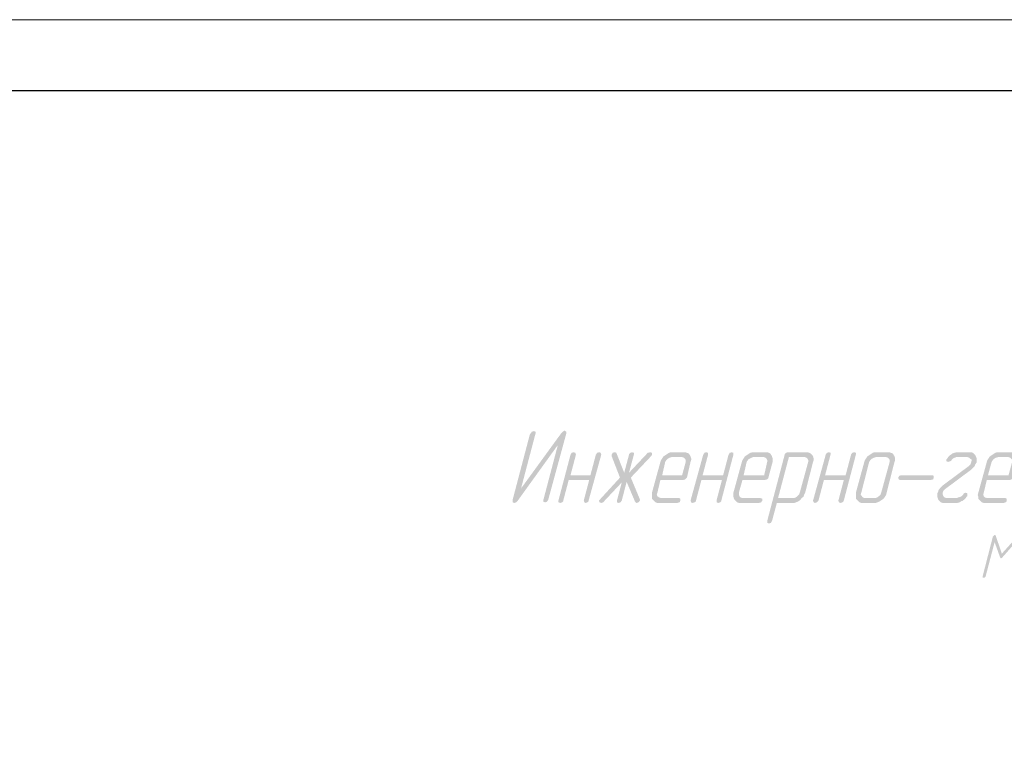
# Model space of a CAD drawing. Header units: millimetres. Extents: x -93479 to 1057970, y -66333 to 172656.
# Tile 45 of 256: x 136060 to 142972, y 55887 to 61056. Entities that reach past the tile are written whole.
import ezdxf

# ---------------------------------------------------------------- set-up
doc = ezdxf.new("R2010")
doc.units = ezdxf.units.MM
doc.layers.add('PDF _Сплошная заливка', color=7, linetype='Continuous')
doc.layers.add('ТОЛСТЫЕ_ОСНОВНЫЕ', color=6, linetype='Continuous')
doc.layers.add('ТОНКИЕ', color=7, linetype='Continuous', lineweight=9)

# ---------------------------------------------------------------- blocks, each defined once
blk = doc.blocks.new('*U1959')
at = {"layer": 'ТОЛСТЫЕ_ОСНОВНЫЕ', "color": 7}
blk.add_lwpolyline([(20, 5), (1256, 5), (1256, 589), (20, 589)], close=True, dxfattribs=at)
at = {"layer": 'ТОНКИЕ', "color": 7}
blk.add_lwpolyline([(0, 0), (1261, 0), (1261, 594), (0, 594)], close=True, dxfattribs=at)
blk = doc.blocks.new('геология 1')
at = {"layer": 'PDF _Сплошная заливка', "transparency": 33554559}
for points in [[(5.7034, -7.132), (5.6984, -7.1353), (5.6951, -7.1386), (5.5834, -7.292), (5.5601, -7.3236), (5.5601, -7.3303), (5.5651, -7.332), (5.5701, -7.3303), (5.5734, -7.327), (5.6851, -7.172), (5.7084, -7.1403), (5.7084, -7.1353)], [(5.6184, -7.1336), (5.6134, -7.1353), (5.6101, -7.1403), (5.6084, -7.1403), (5.5601, -7.3236), (5.5834, -7.292), (5.6234, -7.1403), (5.6234, -7.1353)], [(5.7084, -7.1403), (5.6851, -7.172), (5.6451, -7.3236), (5.6451, -7.3286), (5.6501, -7.3303), (5.6551, -7.3286), (5.6584, -7.3236)], [(5.7284, -7.192), (5.7234, -7.1936), (5.7201, -7.1986), (5.6867, -7.3253), (5.6867, -7.3303), (5.6917, -7.332), (5.6967, -7.3303), (5.7001, -7.327), (5.7001, -7.3253), (5.7151, -7.2686), (5.7717, -7.2686), (5.7201, -7.2553), (5.7351, -7.1986), (5.7334, -7.1936)], [(5.8001, -7.192), (5.7934, -7.1936), (5.7901, -7.1986), (5.7751, -7.2553), (5.7201, -7.2553), (5.7717, -7.2686), (5.7567, -7.3253), (5.7584, -7.3303), (5.7617, -7.332), (5.7667, -7.3303), (5.7701, -7.327), (5.7701, -7.3253), (5.8051, -7.1986), (5.8034, -7.1936)], [(5.8417, -7.192), (5.8367, -7.1936), (5.8334, -7.1986), (5.8334, -7.202), (5.8567, -7.262), (5.8817, -7.2486), (5.8684, -7.2486), (5.8467, -7.1936), (5.8434, -7.192)], [(5.9401, -7.192), (5.9351, -7.1936), (5.9334, -7.1936), (5.8817, -7.2486), (5.8567, -7.262), (5.8751, -7.2736), (5.8984, -7.3286), (5.9017, -7.332), (5.9084, -7.3303), (5.9117, -7.3253), (5.9117, -7.322), (5.8867, -7.262), (5.9434, -7.202), (5.9451, -7.1986), (5.9451, -7.1936)], [(5.8901, -7.192), (5.8851, -7.1936), (5.8817, -7.197), (5.8817, -7.1986), (5.8684, -7.2486), (5.8817, -7.2486), (5.8951, -7.1986), (5.8951, -7.1936)], [(5.9767, -7.2036), (5.9734, -7.2086), (5.9701, -7.2136), (5.9684, -7.2186), (5.9451, -7.3036), (5.9451, -7.3203), (5.9484, -7.3236), (5.9517, -7.327), (5.9551, -7.3303), (5.9601, -7.332), (6.0151, -7.332), (6.0201, -7.3303), (6.0217, -7.3303), (6.0234, -7.3253), (6.0234, -7.3203), (6.0201, -7.3186), (5.9701, -7.3186), (5.9651, -7.317), (5.9601, -7.3136), (5.9584, -7.3086), (5.9601, -7.3036), (5.9684, -7.2686), (6.0317, -7.2686), (6.0367, -7.267), (6.0401, -7.2636), (6.0417, -7.262), (5.9734, -7.2553), (5.9817, -7.2186), (5.9851, -7.2136), (5.9884, -7.2103), (5.9934, -7.207), (6.0001, -7.2053), (6.0284, -7.2053)], [(6.0317, -7.192), (5.9967, -7.192), (5.9917, -7.1936), (5.9867, -7.197), (5.9817, -7.2003), (5.9767, -7.2036), (6.0284, -7.2053), (6.0334, -7.207), (6.0367, -7.2103), (6.0384, -7.2136), (6.0384, -7.2186), (6.0284, -7.2553), (5.9734, -7.2553), (6.0417, -7.262), (6.0517, -7.2186), (6.0534, -7.2136), (6.0534, -7.2086), (6.0517, -7.2036), (6.0501, -7.2003), (6.0467, -7.1953), (6.0417, -7.1936), (6.0367, -7.192)], [(6.0951, -7.192), (6.0901, -7.1936), (6.0867, -7.1986), (6.0517, -7.3253), (6.0534, -7.3303), (6.0567, -7.332), (6.0634, -7.3303), (6.0667, -7.327), (6.0667, -7.3253), (6.0817, -7.2686), (6.1384, -7.2686), (6.0851, -7.2553), (6.1001, -7.1986), (6.1001, -7.1936)], [(6.1651, -7.192), (6.1601, -7.1936), (6.1567, -7.1986), (6.1417, -7.2553), (6.0851, -7.2553), (6.1384, -7.2686), (6.1234, -7.3253), (6.1234, -7.3303), (6.1284, -7.332), (6.1334, -7.3303), (6.1367, -7.327), (6.1367, -7.3253), (6.1701, -7.1986), (6.1701, -7.1936)], [(6.2017, -7.2036), (6.1984, -7.2086), (6.1951, -7.2136), (6.1934, -7.2186), (6.1701, -7.3036), (6.1701, -7.3153), (6.1717, -7.3203), (6.1734, -7.3236), (6.1767, -7.327), (6.1801, -7.3303), (6.1851, -7.332), (6.2401, -7.332), (6.2467, -7.3303), (6.2501, -7.3253), (6.2501, -7.3203), (6.2451, -7.3186), (6.1951, -7.3186), (6.1901, -7.317), (6.1867, -7.3136), (6.1851, -7.3086), (6.1851, -7.3036), (6.1951, -7.2686), (6.2567, -7.2686), (6.2634, -7.267), (6.2667, -7.2636), (6.2667, -7.262), (6.1984, -7.2553), (6.2067, -7.2186), (6.2101, -7.2136), (6.2134, -7.2103), (6.2201, -7.207), (6.2251, -7.2053), (6.2534, -7.2053)], [(6.2567, -7.192), (6.2234, -7.192), (6.2167, -7.1936), (6.2117, -7.197), (6.2067, -7.2003), (6.2017, -7.2036), (6.2534, -7.2053), (6.2584, -7.207), (6.2617, -7.2103), (6.2634, -7.2136), (6.2634, -7.2186), (6.2551, -7.2553), (6.1984, -7.2553), (6.2667, -7.262), (6.2784, -7.2186), (6.2784, -7.2086), (6.2767, -7.2036), (6.2751, -7.2003), (6.2717, -7.1953), (6.2684, -7.1936), (6.2634, -7.192)], [(6.3701, -7.192), (6.3201, -7.192), (6.3151, -7.1936), (6.3117, -7.197), (6.3117, -7.1986), (6.2634, -7.382), (6.2634, -7.387), (6.2684, -7.3886), (6.2734, -7.387), (6.2767, -7.382), (6.2901, -7.332), (6.3384, -7.332), (6.3434, -7.3303), (6.3501, -7.327), (6.3551, -7.3236), (6.3584, -7.3186), (6.2934, -7.3186), (6.3234, -7.2053), (6.3667, -7.2053), (6.3901, -7.2036), (6.3884, -7.2003), (6.3834, -7.1953), (6.3801, -7.1936), (6.3751, -7.192)], [(6.3901, -7.2036), (6.3667, -7.2053), (6.3717, -7.207), (6.3751, -7.2103), (6.3767, -7.2136), (6.3767, -7.2186), (6.3534, -7.3036), (6.3517, -7.3086), (6.3467, -7.3136), (6.3417, -7.317), (6.3367, -7.3186), (6.2934, -7.3186), (6.3584, -7.3186), (6.3634, -7.3153), (6.3651, -7.3103), (6.3684, -7.3036), (6.3901, -7.2186), (6.3917, -7.2136), (6.3917, -7.2086)], [(6.4334, -7.192), (6.4284, -7.1936), (6.4251, -7.1986), (6.3901, -7.3253), (6.3917, -7.3303), (6.3951, -7.332), (6.4001, -7.3303), (6.4034, -7.327), (6.4051, -7.3253), (6.4201, -7.2686), (6.4751, -7.2686), (6.4234, -7.2553), (6.4384, -7.1986), (6.4384, -7.1936)], [(6.5034, -7.192), (6.4984, -7.1936), (6.4951, -7.1986), (6.4801, -7.2553), (6.4234, -7.2553), (6.4751, -7.2686), (6.4601, -7.3253), (6.4617, -7.3303), (6.4651, -7.332), (6.4717, -7.3303), (6.4751, -7.327), (6.4751, -7.3253), (6.5084, -7.1986), (6.5084, -7.1936)], [(6.5401, -7.2036), (6.5367, -7.2086), (6.5334, -7.2136), (6.5317, -7.2186), (6.5084, -7.3036), (6.5084, -7.3203), (6.5117, -7.3236), (6.5151, -7.327), (6.5184, -7.3303), (6.5234, -7.332), (6.5634, -7.332), (6.5684, -7.3303), (6.5751, -7.327), (6.5801, -7.3236), (6.5851, -7.3203), (6.5334, -7.3186), (6.5284, -7.317), (6.5251, -7.3136), (6.5217, -7.3086), (6.5234, -7.3036), (6.5451, -7.2186), (6.5484, -7.2136), (6.5517, -7.2103), (6.5584, -7.207), (6.5634, -7.2053), (6.5917, -7.2053)], [(6.5951, -7.192), (6.5601, -7.192), (6.5551, -7.1936), (6.5501, -7.197), (6.5451, -7.2003), (6.5401, -7.2036), (6.5917, -7.2053), (6.5967, -7.207), (6.6001, -7.2103), (6.6017, -7.2136), (6.6017, -7.2186), (6.5784, -7.3036), (6.5767, -7.3086), (6.5717, -7.3136), (6.5667, -7.317), (6.5617, -7.3186), (6.5334, -7.3186), (6.5851, -7.3203), (6.5884, -7.3153), (6.5917, -7.3103), (6.5934, -7.3036), (6.6151, -7.2186), (6.6167, -7.2136), (6.6167, -7.2086), (6.6151, -7.2036), (6.6134, -7.2003), (6.6101, -7.1953), (6.6051, -7.1936), (6.6001, -7.192)], [(6.8201, -7.192), (6.7867, -7.192), (6.7801, -7.1936), (6.7751, -7.1953), (6.7734, -7.197), (6.7684, -7.2003), (6.7634, -7.2053), (6.8167, -7.2053), (6.8217, -7.207), (6.8251, -7.2103), (6.8267, -7.2103), (6.8284, -7.2136), (6.8267, -7.2203), (6.8251, -7.2253), (6.8201, -7.2303), (6.7484, -7.2836), (6.7434, -7.2886), (6.7401, -7.292), (6.7367, -7.297), (6.7351, -7.3036), (6.7334, -7.3036), (6.7334, -7.3153), (6.7351, -7.3203), (6.7367, -7.3236), (6.7401, -7.327), (6.7434, -7.3303), (6.7484, -7.332), (6.7884, -7.332), (6.7951, -7.3303), (6.8001, -7.327), (6.8017, -7.327), (6.8067, -7.3236), (6.8117, -7.3186), (6.7584, -7.3186), (6.7534, -7.317), (6.7501, -7.3136), (6.7484, -7.3086), (6.7484, -7.3036), (6.7501, -7.2986), (6.7551, -7.2936), (6.8267, -7.2403), (6.8317, -7.2353), (6.8367, -7.2303), (6.8384, -7.2253), (6.8417, -7.2203), (6.8417, -7.2086), (6.8401, -7.2036), (6.8384, -7.2003), (6.8351, -7.197), (6.8317, -7.1936), (6.8267, -7.192), (6.8217, -7.192)], [(6.7634, -7.2053), (6.7601, -7.2103), (6.7584, -7.212), (6.7584, -7.217), (6.7634, -7.2186), (6.7684, -7.217), (6.7717, -7.2153), (6.7751, -7.2103), (6.7784, -7.2086), (6.7851, -7.2053), (6.8167, -7.2053)], [(6.8784, -7.2036), (6.8751, -7.2086), (6.8717, -7.2136), (6.8701, -7.2186), (6.8467, -7.3036), (6.8451, -7.3103), (6.8467, -7.3153), (6.8467, -7.3203), (6.8501, -7.3236), (6.8534, -7.327), (6.8567, -7.3303), (6.8617, -7.332), (6.9167, -7.332), (6.9217, -7.3303), (6.9234, -7.3303), (6.9251, -7.3253), (6.9251, -7.3203), (6.9217, -7.3186), (6.8717, -7.3186), (6.8651, -7.317), (6.8617, -7.3136), (6.8601, -7.3086), (6.8617, -7.3036), (6.8701, -7.2686), (6.9334, -7.2686), (6.9384, -7.267), (6.9417, -7.2636), (6.9434, -7.262), (6.8734, -7.2553), (6.8834, -7.2186), (6.8867, -7.2136), (6.8901, -7.2103), (6.8951, -7.207), (6.9017, -7.2053), (6.9301, -7.2053)], [(6.9334, -7.192), (6.8984, -7.192), (6.8934, -7.1936), (6.8884, -7.197), (6.8834, -7.2003), (6.8784, -7.2036), (6.9301, -7.2053), (6.9351, -7.207), (6.9384, -7.2103), (6.9401, -7.2136), (6.9401, -7.2186), (6.9301, -7.2553), (6.8734, -7.2553), (6.9434, -7.262), (6.9534, -7.2186), (6.9551, -7.2136), (6.9551, -7.2086), (6.9534, -7.2036), (6.9517, -7.2003), (6.9484, -7.1953), (6.9434, -7.1936), (6.9384, -7.192)], [(5.8567, -7.262), (5.8017, -7.322), (5.7984, -7.3253), (5.8001, -7.3303), (5.8051, -7.332), (5.8101, -7.3303), (5.8117, -7.3286), (5.8617, -7.2753), (5.8751, -7.2736)], [(6.7151, -7.2686), (6.7217, -7.267), (6.7234, -7.262), (6.7234, -7.257), (6.7201, -7.2553), (6.6351, -7.2553), (6.6284, -7.257), (6.6251, -7.262), (6.6267, -7.267), (6.6301, -7.2686)], [(5.8751, -7.2736), (5.8617, -7.2753), (5.8484, -7.3253), (5.8484, -7.3303), (5.8534, -7.332), (5.8584, -7.3303), (5.8617, -7.3253)], [(6.8117, -7.3036), (6.8067, -7.3053), (6.8051, -7.3086), (6.8001, -7.3136), (6.7967, -7.3153), (6.7901, -7.317), (6.7867, -7.3186), (6.7584, -7.3186), (6.8117, -7.3186), (6.8151, -7.3136), (6.8167, -7.3136), (6.8167, -7.3053)], [(6.8867, -7.4253), (6.8584, -7.5353), (6.8584, -7.5386), (6.8634, -7.5386), (6.8667, -7.5353), (6.8917, -7.4403)], [(6.8917, -7.4203), (6.8901, -7.422), (6.8867, -7.4253), (6.8917, -7.4403), (6.9067, -7.482), (6.9117, -7.472), (6.8951, -7.4236), (6.8934, -7.4203)], [(6.9601, -7.4203), (6.9567, -7.422), (6.9551, -7.4236), (6.9117, -7.472), (6.9067, -7.482), (6.9084, -7.4853), (6.9117, -7.4836), (6.9134, -7.482), (6.9501, -7.4403), (6.9634, -7.4253), (6.9634, -7.422)]]:
    blk.add_hatch(color=256, dxfattribs=at).paths.add_polyline_path(points)

msp = doc.modelspace()

# ---------------------------------------------------------------- block references
at = {"color": 7}
for name, p, xscale, yscale, zscale in [('*U1959', (122059.1, 1655.9), 100, 100, 100), ('геология 1', (125390.7, 76297.3), 2541.29606099, 2541.29606099, 2541.29606099)]:
    msp.add_blockref(name, p, dxfattribs=dict(at, xscale=xscale, yscale=yscale, zscale=zscale))

doc.saveas('drawing.dxf')
